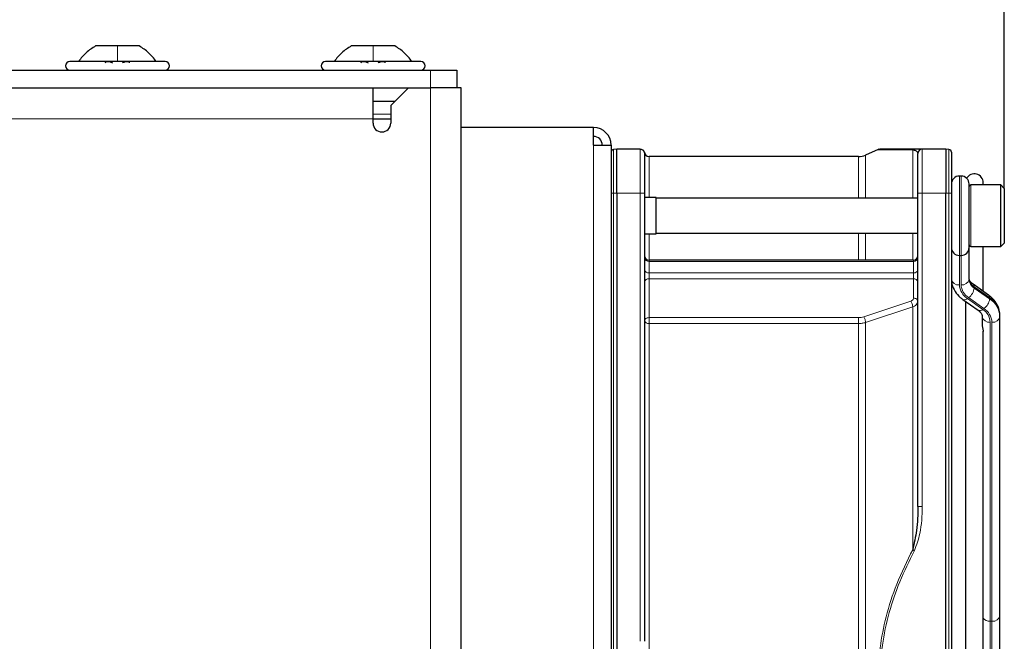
# Paper-space layout 'Blatt3' of a CAD drawing. Header units: millimetres. Extents: x 5 to 418, y 2 to 292.
# Tile 86 of 100: x 236 to 255, y 231 to 243. Entities that reach past the tile are written whole.
import ezdxf

# ---------------------------------------------------------------- set-up
doc = ezdxf.new("R2010")
doc.units = ezdxf.units.MM
doc.layers.add('SLD-0', color=7, linetype='Continuous')
doc.styles.add('SLDTEXTSTYLE0', font='TXT', dxfattribs={"width": 0.605})
doc.dimstyles.new('SLDDIMSTYLE1', dxfattribs={"dimtxt": 3.5, "dimasz": 3.302, "dimexe": 0, "dimexo": 0.0625, "dimgap": 0.875, "dimtad": 1, "dimlfac": 6, "dimrnd": 1e-09, "dimzin": 12, "dimdsep": 46, "dimtxsty": 'SLDTEXTSTYLE0', "dimsah": 1, "dimcen": 0.09, "dimadec": 0, "dimazin": 3, "dimtfac": 1, "dimtofl": 0, "dimtmove": 0, "dimatfit": 3, "dimfxl": 1, "dimfrac": 2, "dimtolj": 1, "dimtzin": 12, "dimarcsym": 0})

# ---------------------------------------------------------------- blocks, each defined once
blk = doc.blocks.new('_D_20')
at = {"layer": 'SLD-0', "color": 7}
for p, q in [((216.488, 251.341), (216.488, 262.341)), ((255.071, 239.441), (255.071, 262.341)), ((216.488, 261.341), (255.071, 261.341))]:
    blk.add_line(p, q, dxfattribs=at)
for points in [[(216.488, 261.341), (219.79, 260.833), (219.79, 261.849)], [(255.071, 261.341), (251.769, 261.849), (251.769, 260.833)]]:
    blk.add_solid(points, dxfattribs=at)
at = {"layer": 'SLD-0', "color": 7, "insert": (229.764, 265.853), "char_height": 3.5, "attachment_point": 1, "style": 'SLDTEXTSTYLE0'}
blk.add_mtext('231,5', dxfattribs=at)
blk = doc.blocks.new('_D_21')
at = {"layer": 'SLD-0', "color": 7}
for p, q in [((205.654, 222.341), (205.654, 272.341)), ((255.071, 239.441), (255.071, 272.341)), ((205.654, 271.341), (255.071, 271.341))]:
    blk.add_line(p, q, dxfattribs=at)
for centre, start, end in [((229.719, 274.027), 153.4349, 206.5651), ((231.007, 274.027), 333.4349, 26.5651)]:
    blk.add_arc(centre, 6.006, start, end, dxfattribs=at)
for points in [[(205.654, 271.341), (208.956, 270.833), (208.956, 271.849)], [(255.071, 271.341), (251.769, 271.849), (251.769, 270.833)]]:
    blk.add_solid(points, dxfattribs=at)
at = {"layer": 'SLD-0', "color": 7, "insert": (224.347, 275.853), "char_height": 3.5, "attachment_point": 1, "style": 'SLDTEXTSTYLE0'}
blk.add_mtext('296,5', dxfattribs=at)

psp = doc.layouts.new('Blatt3')

# ---------------------------------------------------------------- linework, layer by layer
at = {"color": 7, "linetype": 'Continuous', "lineweight": 25}
for p, q in [((238.3043, 242.1329), (237.8918, 242.1329)), ((238.7168, 242.1329), (238.3043, 242.1329)), ((243.1376, 242.1329), (242.7251, 242.1329)), ((243.5501, 242.1329), (243.1376, 242.1329)), ((238.3043, 241.8413), (237.4043, 241.8413)), ((239.2043, 241.8413), (238.3043, 241.8413)), ((243.1376, 241.8413), (242.2376, 241.8413)), ((244.0376, 241.8413), (243.1376, 241.8413)), ((218.071, 241.6746), (244.221, 241.6746)), ((244.221, 241.6746), (244.721, 241.6746)), ((244.721, 241.6746), (244.721, 241.3413)), ((218.071, 241.3413), (243.8043, 241.3413)), ((243.1376, 240.7579), (243.1376, 241.3413)), ((243.471, 241.0079), (243.8043, 241.3413)), ((243.8043, 241.3413), (244.221, 241.3413)), ((244.8043, 241.3413), (244.221, 241.3413)), ((244.8043, 210.0913), (244.8043, 241.3413)), ((243.1376, 241.0913), (243.5543, 241.0913)), ((243.471, 241.0079), (243.471, 240.6746)), ((243.1376, 240.6746), (243.1376, 240.7579)), ((243.1376, 240.7579), (243.471, 240.7579)), ((247.3043, 240.5913), (244.8043, 240.5913)), ((247.3043, 240.2579), (247.3043, 240.5913)), ((247.3043, 240.2579), (247.6376, 240.2579)), ((247.6376, 240.2579), (247.6376, 220.0913)), ((247.7443, 240.1829), (247.6833, 240.1776)), ((247.7443, 239.3496), (247.7443, 240.1829)), ((248.1878, 240.1829), (247.7443, 240.1829)), ((252.6864, 240.1757), (252.4491, 240.0701)), ((252.7009, 240.1806), (252.6877, 240.1757)), ((252.7009, 240.1806), (252.7212, 240.1829)), ((253.9643, 240.1829), (253.521, 240.1829)), ((253.9643, 240.1829), (253.9643, 239.3496)), ((254.0253, 240.1776), (253.9643, 240.1829)), ((248.271, 240.0996), (248.2712, 240.1032)), ((252.3136, 240.0413), (248.3543, 240.0413)), ((254.2543, 239.6746), (254.221, 239.6746)), ((254.4043, 238.3246), (254.4043, 239.5246)), ((255.0043, 239.5079), (254.4376, 239.5079)), ((254.671, 239.5079), (254.671, 239.5496)), ((255.071, 239.4413), (255.0043, 239.5079)), ((255.0043, 239.4442), (255.0043, 239.5079)), ((255.0043, 238.3413), (255.0043, 239.4442)), ((255.071, 239.4413), (255.071, 239.3848)), ((255.071, 239.3848), (255.071, 238.4079)), ((247.7443, 239.3496), (247.7443, 220.9996)), ((248.271, 239.3496), (248.271, 230.8795)), ((248.4876, 239.2663), (248.271, 239.2663)), ((248.4876, 238.5829), (248.4876, 239.2663)), ((253.4376, 239.2579), (248.4876, 239.2579)), ((253.4376, 233.4254), (253.4376, 239.3496)), ((253.9643, 220.9996), (253.9643, 239.3496)), ((254.071, 239.3496), (254.071, 220.9996)), ((248.271, 238.5829), (248.4876, 238.5829)), ((248.4876, 238.5913), (253.4376, 238.5913)), ((254.4043, 238.309), (254.4043, 238.3246)), ((254.4043, 237.7238), (254.4043, 238.309)), ((254.4376, 238.3413), (255.0043, 238.3413)), ((254.671, 237.4949), (254.671, 238.3413)), ((255.0043, 238.3413), (255.071, 238.4079)), ((253.3543, 238.0863), (248.3543, 238.0863)), ((254.221, 238.1746), (254.2543, 238.1746)), ((254.7729, 237.4228), (254.4825, 237.6282)), ((254.2857, 237.343), (254.5761, 237.1376)), ((254.3376, 237.3062), (254.3376, 223.043)), ((254.6543, 237.0184), (254.6543, 236.8433)), ((254.9876, 237.0184), (254.9876, 237.042)), ((254.9876, 231.3665), (254.9876, 237.0184)), ((254.671, 223.606), (254.671, 236.744)), ((254.9876, 230.1746), (254.9876, 231.3665))]:
    psp.add_line(p, q, dxfattribs=at)
at = {"color": 7, "linetype": 'Continuous', "lineweight": 18}
for p, q in [((244.221, 241.3413), (244.221, 241.6746)), ((244.221, 210.0913), (244.221, 241.3413)), ((218.071, 240.7579), (243.1376, 240.7579)), ((243.1376, 240.8413), (243.471, 240.8413)), ((247.3043, 240.2579), (247.3043, 220.0913)), ((247.6833, 239.3496), (247.6833, 240.1776)), ((253.521, 240.1829), (253.521, 239.3496)), ((254.0253, 240.1776), (254.0253, 239.3496)), ((248.3543, 240.0413), (248.3543, 239.2663)), ((254.221, 238.1746), (254.221, 239.6746)), ((254.2543, 239.6746), (254.2543, 238.1746)), ((254.4376, 239.5079), (254.4376, 239.4442)), ((254.4376, 239.4442), (254.4376, 238.3413)), ((247.6833, 239.3496), (247.6376, 239.3496)), ((247.6833, 220.9996), (247.6833, 239.3496)), ((247.6833, 239.3496), (247.7443, 239.3496)), ((247.7443, 239.3496), (248.1877, 239.3496)), ((248.1877, 239.3496), (248.1879, 230.8795)), ((253.521, 239.3496), (253.4376, 239.3496)), ((253.521, 233.4254), (253.521, 239.3496)), ((253.521, 239.3496), (253.9643, 239.3496)), ((253.9643, 239.3496), (254.0253, 239.3496)), ((254.0253, 239.3496), (254.0253, 220.9996)), ((254.071, 239.3496), (254.0253, 239.3496)), ((248.3543, 238.5829), (248.3543, 238.0863)), ((253.3388, 238.0863), (253.3388, 238.5913)), ((248.3543, 238.0863), (248.3543, 238.0619)), ((253.3543, 238.0619), (253.3543, 238.0863)), ((254.221, 237.6177), (254.221, 238.1746)), ((254.2543, 238.1746), (254.2543, 237.6177)), ((248.3543, 238.0619), (248.3543, 237.8437)), ((253.3543, 238.0619), (248.3543, 238.0619)), ((253.3543, 237.8437), (253.3543, 238.0619)), ((248.3543, 237.8437), (248.3543, 237.729)), ((248.3543, 237.8437), (253.3543, 237.8437)), ((248.3543, 237.729), (248.3543, 236.998)), ((253.3543, 237.729), (248.3543, 237.729)), ((253.3543, 237.729), (253.3543, 237.8437)), ((253.3543, 237.3664), (253.3543, 237.729)), ((254.5019, 237.5571), (254.5019, 237.5807)), ((254.5019, 237.5807), (254.7924, 237.3753)), ((254.7924, 237.3517), (254.5019, 237.5571)), ((254.6627, 237.154), (254.3723, 237.3594)), ((254.3959, 237.376), (254.6863, 237.1707)), ((254.7924, 237.3753), (254.7924, 237.3517)), ((252.4152, 237.0141), (253.3049, 237.3096)), ((253.3388, 237.2019), (252.4491, 236.9066)), ((248.3543, 236.998), (252.3135, 236.998)), ((248.3543, 236.998), (248.3543, 236.8856)), ((248.3543, 236.8856), (248.3543, 223.6065)), ((252.3136, 236.8856), (248.3543, 236.8856)), ((252.3136, 223.6065), (252.3136, 236.8856)), ((254.8043, 231.2604), (254.8043, 236.9123)), ((254.8376, 236.9123), (254.8376, 231.2604)), ((253.4376, 233.4254), (253.521, 233.4254)), ((254.8043, 231.2604), (254.8376, 231.2604)), ((254.8043, 230.1746), (254.8043, 231.2604)), ((254.8376, 231.2604), (254.8376, 230.1746))]:
    psp.add_line(p, q, dxfattribs=at)
at = {"color": 7, "linetype": 'Continuous', "lineweight": 18, "flags": 128}
for points in [[(253.3388, 239.2579), (253.3388, 239.5239), (253.3388, 239.7802), (253.3388, 239.997), (253.3388, 240.1736)], [(252.3136, 239.2579), (252.3136, 239.4107), (252.3136, 239.6522), (252.3136, 239.8366), (252.3136, 239.9626), (252.3136, 240.0296), (252.3136, 240.0413)], [(252.4491, 240.0701), (252.4491, 240.0584), (252.4491, 239.9911), (252.4491, 239.8646), (252.4491, 239.6796), (252.4491, 239.4373), (252.4491, 239.2579)], [(252.3136, 238.0863), (252.3136, 238.3591), (252.3136, 238.5913)], [(252.4491, 238.5913), (252.4491, 238.3821), (252.4491, 238.0863)], [(254.071, 238.309), (254.0738, 238.2883), (254.0807, 238.2714)], [(254.3945, 238.2714), (254.4014, 238.2883), (254.4043, 238.309)], [(253.3388, 232.6112), (253.3388, 233.2465), (253.3388, 233.8691), (253.3388, 234.4765), (253.3388, 235.0663), (253.3388, 235.6361), (253.3388, 236.1834), (253.3388, 236.706), (253.3388, 237.2019)], [(252.4491, 236.9066), (252.4491, 236.3231), (252.4491, 235.7026), (252.4491, 235.0486), (252.4491, 234.3652), (252.4491, 233.6566), (252.4491, 232.9269), (252.4491, 232.1805), (252.4491, 231.4221), (252.4491, 230.6562), (252.4491, 229.8873), (252.4491, 229.1202), (252.4491, 228.3594), (252.4491, 227.6096), (252.4491, 226.8753), (252.4491, 226.1609), (252.4491, 225.4707), (252.4491, 224.809), (252.4491, 224.1796), (252.4491, 223.5864)]]:
    psp.add_lwpolyline(points, dxfattribs=at)
at = {"color": 7, "linetype": 'Continuous', "lineweight": 25}
for centre, radius, start, end in [((237.4043, 241.7579), 0.0833, 90, 270), ((239.2043, 241.7579), 0.0833, 270, 90), ((242.2376, 241.7579), 0.0833, 90, 270), ((244.0376, 241.7579), 0.0833, 270, 90), ((243.3043, 240.6746), 0.1667, 180, 0), ((247.3043, 240.2579), 0.3333, 0, 90), ((247.3043, 240.2579), 0.1667, 0, 90), ((247.6876, 240.1278), 0.05, 95, 180), ((248.3543, 240.1246), 0.0833, 180, 270), ((253.521, 240.0996), 0.0833, 90, 180), ((254.021, 240.1278), 0.05, 0, 85), ((252.3136, 240.3746), 0.3333, 270, 294), ((254.221, 239.5246), 0.15, 90, 180), ((254.2543, 239.5246), 0.15, 360, 90), ((254.5043, 239.5496), 0.1667, 0, 150.47235), ((254.4376, 239.4746), 0.0333, 90, 180), ((254.221, 238.3246), 0.15, 180, 270), ((254.2543, 238.3246), 0.15, 270, 0), ((254.4376, 238.3746), 0.0333, 180, 270), ((248.3543, 238.1696), 0.0833, 180, 270), ((253.3543, 238.1696), 0.0833, 270, 0)]:
    psp.add_arc(centre, radius, start, end, dxfattribs=at)
at = {"color": 7, "linetype": 'Continuous', "lineweight": 18}
for centre, radius, start, end in [((248.3439, 238.1355), 0.0744, 191.42175, 278.04947), ((253.3647, 238.1355), 0.0744, 261.95053, 348.57825), ((248.3439, 237.9174), 0.0744, 191.42175, 278.04947), ((253.3647, 237.9174), 0.0744, 261.95053, 348.57825), ((248.3428, 237.6561), 0.0739, 81.03795, 166.53744), ((253.3658, 237.6561), 0.0739, 13.46256, 98.96205), ((254.2022, 237.7503), 0.1339, 191.42175, 278.04947), ((254.2731, 237.7503), 0.1339, 261.95053, 348.57825), ((254.6128, 237.7575), 0.2087, 182.7971, 237.92528), ((254.6128, 237.734), 0.2087, 182.7971, 237.92528), ((254.5441, 237.6335), 0.3235, 182.7971, 237.92528), ((254.5566, 237.6325), 0.3026, 182.7971, 237.92528), ((254.2498, 237.5832), 0.2535, 305.18752, 354.09009), ((254.4485, 237.5866), 0.0538, 353.70485, 49.5859), ((254.3165, 237.4173), 0.0805, 247.5195, 313.93895), ((254.5402, 237.3778), 0.2535, 305.18752, 354.09009), ((254.7393, 237.3813), 0.0534, 353.56575, 51.01931), ((254.5707, 237.0216), 0.4174, 2.7971, 57.92528), ((254.5707, 236.998), 0.4174, 2.7971, 57.92528), ((254.6069, 237.212), 0.0805, 247.51799, 313.93917), ((254.502, 236.8976), 0.3026, 2.7971, 57.92528), ((254.5145, 236.8966), 0.3235, 2.7971, 57.92528), ((254.7856, 237.0449), 0.1339, 191.42175, 278.04947), ((254.8564, 237.0449), 0.1339, 261.95053, 348.57825), ((248.3431, 236.9587), 0.074, 192.85282, 278.70268), ((254.7954, 231.4232), 0.1631, 220.24364, 273.11842), ((254.8564, 231.393), 0.1339, 261.95053, 348.57825)]:
    psp.add_arc(centre, radius, start, end, dxfattribs=at)
at = {"color": 7, "linetype": 'Continuous', "lineweight": 25}
for points in [[(237.8918, 242.1329), (237.83, 242.0935), (237.7063, 242.0147), (237.6161, 241.8991), (237.571, 241.8413)], [(239.0376, 241.8413), (238.9925, 241.8991), (238.9023, 242.0147), (238.7786, 242.0935), (238.7168, 242.1329)], [(242.7251, 242.1329), (242.6633, 242.0935), (242.5396, 242.0147), (242.4494, 241.8991), (242.4043, 241.8413)], [(243.871, 241.8413), (243.8259, 241.8991), (243.7356, 242.0147), (243.612, 242.0935), (243.5501, 242.1329)], [(248.1878, 240.1829), (248.1987, 240.1817), (248.2205, 240.1791), (248.248, 240.1599), (248.2672, 240.1323), (248.2697, 240.1105), (248.271, 240.0996)]]:
    psp.add_open_spline(points, degree=3, dxfattribs=at)
at = {"color": 7, "linetype": 'Continuous', "lineweight": 18}
for points in [[(238.3043, 241.8413), (238.3043, 241.8991), (238.3043, 242.0147), (238.3043, 242.0935), (238.3043, 242.1329)], [(243.1376, 241.8413), (243.1376, 241.8991), (243.1376, 242.0147), (243.1376, 242.0935), (243.1376, 242.1329)], [(248.1877, 239.3496), (248.1877, 239.4588), (248.1877, 239.6772), (248.1877, 239.9527), (248.1878, 240.1454), (248.1878, 240.1704), (248.1878, 240.1829)], [(248.271, 239.3496), (248.2697, 239.3496), (248.2672, 239.3496), (248.248, 239.3496), (248.2204, 239.3496), (248.1986, 239.3496), (248.1877, 239.3496)], [(253.3049, 237.3096), (253.3091, 237.3018), (253.3176, 237.2862), (253.3284, 237.2565), (253.3364, 237.2264), (253.338, 237.21), (253.3388, 237.2019)], [(248.3543, 236.998), (248.3434, 236.9972), (248.3215, 236.9955), (248.294, 236.9826), (248.2747, 236.9642), (248.2722, 236.9495), (248.271, 236.9422)], [(252.3135, 236.998), (252.3311, 236.9987), (252.3661, 237), (252.3989, 237.0094), (252.4152, 237.0141)], [(252.3136, 236.8856), (252.3136, 236.8939), (252.3135, 236.9105), (252.3135, 236.9416), (252.3135, 236.9728), (252.3135, 236.9896), (252.3135, 236.998)], [(252.4491, 236.9066), (252.4483, 236.9147), (252.4467, 236.9311), (252.4388, 236.9611), (252.4279, 236.9908), (252.4195, 237.0063), (252.4152, 237.0141)]]:
    psp.add_open_spline(points, degree=3, dxfattribs=at)
at = {"color": 7, "linetype": 'Continuous', "lineweight": 25}
for points, knots in [([(238.0824, 241.8127), (238.0809, 241.8167), (238.0777, 241.8244), (238.0826, 241.8336), (238.0954, 241.8398), (238.1158, 241.842), (238.141, 241.8398), (238.1671, 241.8337), (238.1911, 241.8245), (238.2029, 241.8167), (238.2088, 241.8127)], [0, 0, 0, 0, 0.1252207, 0.2494814, 0.3743239, 0.4990613, 0.6238954, 0.7493873, 0.8744403, 1, 1, 1, 1]), ([(238.3998, 241.8127), (238.4057, 241.8167), (238.4175, 241.8244), (238.4413, 241.8336), (238.4672, 241.8398), (238.4924, 241.842), (238.513, 241.8398), (238.5259, 241.8337), (238.5309, 241.8245), (238.5277, 241.8167), (238.5262, 241.8127)], [0, 0, 0, 0, 0.1251933, 0.24943846, 0.37427938, 0.49902445, 0.62386859, 0.74936876, 0.87443044, 1, 1, 1, 1]), ([(242.9158, 241.8127), (242.9142, 241.8167), (242.9111, 241.8244), (242.916, 241.8336), (242.9288, 241.8398), (242.9492, 241.842), (242.9744, 241.8398), (243.0004, 241.8337), (243.0244, 241.8245), (243.0362, 241.8167), (243.0422, 241.8127)], [0, 0, 0, 0, 0.1252207, 0.2494814, 0.3743239, 0.4990613, 0.6238954, 0.7493873, 0.8744403, 1, 1, 1, 1]), ([(243.2331, 241.8127), (243.239, 241.8167), (243.2508, 241.8244), (243.2746, 241.8336), (243.3006, 241.8398), (243.3257, 241.842), (243.3463, 241.8398), (243.3592, 241.8337), (243.3642, 241.8245), (243.3611, 241.8167), (243.3595, 241.8127)], [0, 0, 0, 0, 0.1251933, 0.24943846, 0.37427938, 0.49902445, 0.62386859, 0.74936876, 0.87443044, 1, 1, 1, 1]), ([(248.272, 240.1114), (248.271, 240.1164), (248.269, 240.1268), (248.2621, 240.1416), (248.2523, 240.1555), (248.2435, 240.1629), (248.2391, 240.1666)], [0, 0, 0, 0, 0.2326828, 0.4795835, 0.7369826, 1, 1, 1, 1]), ([(252.6864, 240.1757), (252.6937, 240.1757), (252.7086, 240.1757), (252.831, 240.175), (253.0323, 240.1748), (253.2332, 240.174), (253.3388, 240.1736)], [0, 0, 0, 0, 0.22914325, 0.46349531, 0.71802388, 1, 1, 1, 1]), ([(253.3726, 240.1829), (253.2758, 240.1829), (253.0875, 240.1829), (252.8839, 240.1829), (252.7474, 240.1829), (252.7295, 240.1829), (252.7205, 240.1829)], [0, 0, 0, 0, 0.2571645, 0.5001812, 0.7502311, 1, 1, 1, 1]), ([(253.3388, 240.1736), (253.3496, 240.171), (253.3716, 240.1659), (253.3942, 240.1559), (253.4121, 240.1433), (253.4249, 240.1309), (253.435, 240.1166), (253.4366, 240.1063), (253.4376, 240.0996)], [0, 0, 0, 0, 0.1317067, 0.2664271, 0.4550303, 0.6208187, 0.7564832, 1, 1, 1, 1]), ([(253.521, 240.1829), (253.5155, 240.1829), (253.5063, 240.1829), (253.4108, 240.1829), (253.3726, 240.1829)], [0, 0, 0, 0, 0.6006548, 1, 1, 1, 1]), ([(254.071, 240.1278), (254.071, 240.1174), (254.071, 240.1014), (254.071, 240.0044), (254.071, 239.9039), (254.071, 239.7793), (254.071, 239.5981), (254.071, 239.4475), (254.071, 239.3496)], [0, 0, 0, 0, 0.2394568, 0.3683607, 0.5, 0.6316393, 0.7605432, 1, 1, 1, 1]), ([(248.271, 240.0996), (248.271, 240.0883), (248.271, 240.0658), (248.271, 239.8924), (248.271, 239.6444), (248.271, 239.4479), (248.271, 239.3496)], [0, 0, 0, 0, 0.25, 0.5, 0.75, 1, 1, 1, 1]), ([(253.4376, 239.3496), (253.4376, 239.444), (253.4376, 239.5891), (253.4376, 239.7637), (253.4376, 239.8839), (253.4376, 239.9807), (253.4376, 240.0742), (253.4376, 240.0896), (253.4376, 240.0996)], [0, 0, 0, 0, 0.2394568, 0.3683607, 0.5, 0.6316393, 0.7605432, 1, 1, 1, 1]), ([(254.071, 237.7238), (254.0732, 237.692), (254.0787, 237.6118), (254.1331, 237.4906), (254.212, 237.3984), (254.2698, 237.3549), (254.2857, 237.343)], [0, 0, 0, 0, 0.2160866, 0.5441233, 0.8746145, 1, 1, 1, 1]), ([(254.4825, 237.6282), (254.4706, 237.6375), (254.4362, 237.6646), (254.4086, 237.7084), (254.4057, 237.7349), (254.4043, 237.7474)], [0, 0, 0, 0, 0.2188669, 0.63386758, 1, 1, 1, 1]), ([(253.4305, 237.2742), (253.4324, 237.2836), (253.4362, 237.3024), (253.4333, 237.3215), (253.4319, 237.331)], [0, 0, 0, 0, 0.4984386, 1, 1, 1, 1]), ([(254.9876, 237.042), (254.9854, 237.0738), (254.9799, 237.154), (254.9255, 237.2752), (254.8466, 237.3674), (254.7888, 237.4108), (254.7729, 237.4228)], [0, 0, 0, 0, 0.2160866, 0.5441233, 0.8746145, 1, 1, 1, 1]), ([(254.5761, 237.1376), (254.588, 237.1283), (254.6224, 237.1012), (254.65, 237.0574), (254.6529, 237.0308), (254.6543, 237.0184)], [0, 0, 0, 0, 0.2188669, 0.6338676, 1, 1, 1, 1]), ([(254.6543, 236.8433), (254.6546, 236.8377), (254.6553, 236.8264), (254.6598, 236.8053), (254.6652, 236.7833), (254.6697, 236.7618), (254.6716, 236.7447), (254.6704, 236.7378), (254.67, 236.7355)], [0, 0, 0, 0, 0.17283115, 0.34632651, 0.52214281, 0.70478894, 0.89843851, 1, 1, 1, 1]), ([(253.4376, 233.4254), (253.4347, 233.2753), (253.4293, 233.0007), (253.367, 232.7327), (253.3388, 232.6112)], [0, 0, 0, 0, 0.5464871, 1, 1, 1, 1])]:
    psp.add_open_spline(points, degree=3, knots=knots, dxfattribs=at)
at = {"color": 7, "linetype": 'Continuous', "lineweight": 18}
for points, knots in [([(253.3388, 240.1736), (253.3442, 240.1763), (253.355, 240.1817), (253.3668, 240.1825), (253.3726, 240.1829)], [0, 0, 0, 0, 0.4999988, 1, 1, 1, 1]), ([(253.3049, 237.3096), (253.3119, 237.3124), (253.3259, 237.3182), (253.3415, 237.3321), (253.3524, 237.3484), (253.3537, 237.3604), (253.3543, 237.3664)], [0, 0, 0, 0, 0.2473211, 0.4976536, 0.7487194, 1, 1, 1, 1]), ([(253.4316, 237.3309), (253.4315, 237.3313), (253.4294, 237.3388), (253.4139, 237.3508), (253.3872, 237.3639), (253.3653, 237.3656), (253.3543, 237.3664)], [0, 0, 0, 0, 0.0156962, 0.3437975, 0.6718987, 1, 1, 1, 1]), ([(253.3388, 237.2019), (253.351, 237.2066), (253.3767, 237.2165), (253.4092, 237.2406), (253.4221, 237.2615), (253.4288, 237.2725)], [0, 0, 0, 0, 0.3025634, 0.6359092, 1, 1, 1, 1]), ([(252.3136, 236.8856), (252.3367, 236.8864), (252.3834, 236.8882), (252.4271, 236.9004), (252.4491, 236.9066)], [0, 0, 0, 0, 0.4958231, 1, 1, 1, 1]), ([(253.3726, 232.5932), (253.4107, 232.7), (253.5063, 232.9682), (253.5154, 233.2536), (253.521, 233.4254)], [0, 0, 0, 0, 0.3981898, 1, 1, 1, 1]), ([(253.3388, 232.6112), (253.2332, 232.396), (253.0325, 231.9866), (252.8298, 231.3619), (252.7119, 230.7622), (252.6735, 230.1731), (252.7124, 229.5839), (252.8306, 228.9845), (253.0332, 228.361), (253.2335, 227.9526), (253.3388, 227.738)], [0, 0, 0, 0, 0.1410377, 0.2683475, 0.3855262, 0.5002837, 0.6150981, 0.7323438, 0.8593359, 1, 1, 1, 1]), ([(253.3726, 227.756), (253.2759, 227.9502), (253.0878, 228.328), (252.8828, 228.9283), (252.7516, 229.5422), (252.705, 230.1746), (252.7516, 230.8071), (252.8828, 231.4209), (253.0878, 232.0212), (253.2759, 232.399), (253.3726, 232.5932)], [0, 0, 0, 0, 0.1285805, 0.2500872, 0.3751101, 0.5000007, 0.6248916, 0.7499142, 0.8714095, 1, 1, 1, 1]), ([(253.3388, 232.6112), (253.344, 232.6085), (253.3548, 232.6027), (253.3666, 232.5965), (253.3726, 232.5932)], [0, 0, 0, 0, 0.48316401, 1, 1, 1, 1])]:
    psp.add_open_spline(points, degree=3, knots=knots, dxfattribs=at)

# ---------------------------------------------------------------- dimensions: what is measured, and where the dimension line sits
at = {"layer": 'SLD-0', "color": 7}
dim = psp.add_linear_dim(base=(255.071, 271.3413), p1=(205.6543, 222.3413), p2=(255.071, 239.4413), text='(<>)', dimstyle='SLDDIMSTYLE1', dxfattribs=at)
dim.commit()
dim.dimension.update_dxf_attribs({"geometry": '_D_21', "text_midpoint": (230.3626, 271.3413), "dimtype": 160})
dim = psp.add_linear_dim(base=(255.071, 261.3413), p1=(216.4876, 251.3413), p2=(255.071, 239.4413), dimstyle='SLDDIMSTYLE1', dxfattribs=at)
dim.commit()
dim.dimension.update_dxf_attribs({"geometry": '_D_20', "text_midpoint": (235.7793, 261.3413), "dimtype": 160})

doc.saveas('drawing.dxf')
